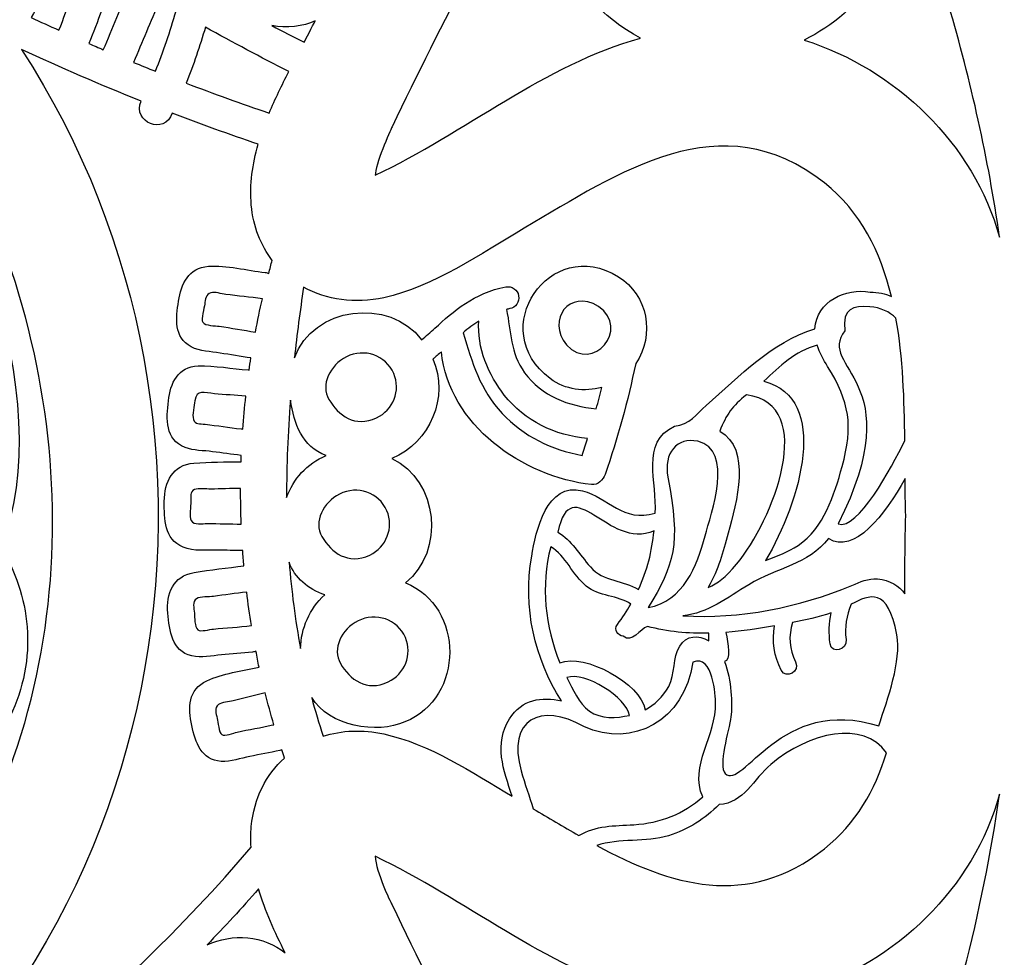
# Model space of a CAD drawing. Header units: millimetres. Extents: x -482 to 545, y -423 to 387.
# Tile 132 of 256: x 58 to 93, y 175 to 209. Entities that reach past the tile are written whole.
import ezdxf

# ---------------------------------------------------------------- set-up
doc = ezdxf.new("R2010")
doc.units = ezdxf.units.MM
doc.header["$MEASUREMENT"] = 0
doc.layers.add('Layer 1', color=7, linetype='Continuous')

msp = doc.modelspace()

# ---------------------------------------------------------------- linework, layer by layer
at = {"layer": 'Layer 1'}
for points, knots in [([(146.4829, 191.2513), (146.6272, 191.3448), (146.6318, 191.572), (146.4829, 191.6595), (146.4829, 191.6595), (139.2171, 195.7058), (127.7222, 197.2951), (119.3554, 199.2876), (119.3554, 199.2876), (118.073, 199.5793), (116.7618, 199.9536), (115.6569, 200.6676), (115.6569, 200.6676), (117.4969, 200.8144), (119.0319, 202.4414), (119.4923, 204.2349), (119.4923, 204.2349), (119.8754, 205.7265), (119.367, 207.2173), (118.1637, 208.2954), (118.1637, 208.2954), (118.1443, 208.4196), (118.121, 208.5512), (118.0917, 208.6976), (118.0917, 208.6976), (116.8517, 216.7755), (113.9984, 224.8957), (109.6106, 232.8325), (109.6106, 232.8325), (106.6638, 238.1637), (103.1272, 243.2296), (99.0548, 247.966), (99.0548, 247.966), (99.077, 248.0012), (99.0978, 248.0369), (99.12, 248.0722), (99.12, 248.0722), (103.6271, 255.3969), (110.6315, 264.6488), (112.908, 272.6477), (112.908, 272.6477), (112.9436, 272.816), (112.7867, 272.98), (112.6191, 272.9363), (112.6191, 272.9363), (104.6206, 270.6598), (95.3682, 263.6554), (88.0435, 259.1483), (88.0435, 259.1483), (87.9768, 259.1063), (87.907, 259.0668), (87.8396, 259.0252), (87.8396, 259.0252), (75.9602, 268.963), (62.3751, 275.3726), (48.8178, 277.3767), (48.8178, 277.3767), (47.7411, 279.1212), (45.9635, 279.9283), (44.1865, 279.4722), (44.1865, 279.4722), (42.3927, 279.0118), (40.7657, 277.4765), (40.6193, 275.6364), (40.6193, 275.6364), (39.9049, 276.7413), (39.5309, 278.0526), (39.2392, 279.3353), (39.2392, 279.3353), (37.2467, 287.7018), (35.6571, 299.1967), (31.6111, 306.4625), (31.6111, 306.4625), (31.5172, 306.6072), (31.29, 306.6117), (31.2026, 306.4625), (31.2026, 306.4625), (27.1565, 299.1967), (25.5669, 287.7018), (23.5744, 279.3353), (23.5744, 279.3353), (23.283, 278.0526), (22.9088, 276.7413), (22.1947, 275.6364), (22.1947, 275.6364), (22.048, 277.4765), (20.421, 279.0118), (18.6271, 279.4722), (18.6271, 279.4722), (16.847, 279.929), (15.0658, 279.1177), (13.9898, 277.3668), (13.9898, 277.3668), (0.4361, 275.3472), (-13.1423, 268.9252), (-25.0129, 258.979), (-25.0129, 258.979), (-25.0786, 259.0192), (-25.1449, 259.0587), (-25.2098, 259.0996), (-25.2098, 259.0996), (-32.5345, 263.6067), (-41.7865, 270.6111), (-49.7853, 272.8876), (-49.7853, 272.8876), (-49.9536, 272.9236), (-50.1177, 272.7666), (-50.0743, 272.599), (-50.0743, 272.599), (-47.7974, 264.6001), (-40.7934, 255.3482), (-36.2859, 248.0231), (-36.2859, 248.0231), (-36.2634, 247.9871), (-36.2419, 247.949), (-36.2193, 247.9123), (-36.2193, 247.9123), (-40.272, 243.1918), (-43.7924, 238.1432), (-46.7282, 232.8325), (-46.7282, 232.8325), (-50.7022, 225.6443), (-53.4172, 218.3058), (-54.8156, 210.9843), (-54.8156, 210.9843), (-54.9422, 210.3207), (-55.1035, 209.1689), (-55.2439, 208.2619), (-55.2439, 208.2619), (-56.4754, 207.1817), (-56.9968, 205.6736), (-56.6098, 204.1661), (-56.6098, 204.1661), (-56.1495, 202.3726), (-54.6142, 200.7456), (-52.7744, 200.5989), (-52.7744, 200.5989), (-53.879, 199.8848), (-55.1906, 199.5105), (-56.473, 199.2188), (-56.473, 199.2188), (-64.8397, 197.2263), (-76.3346, 195.637), (-83.6001, 191.591), (-83.6001, 191.591), (-83.7447, 191.4972), (-83.7493, 191.27), (-83.6001, 191.1825), (-83.6001, 191.1825), (-76.3346, 187.1365), (-64.8397, 185.5469), (-56.473, 183.5544), (-56.473, 183.5544), (-55.1906, 183.2626), (-53.879, 182.8887), (-52.7744, 182.1743), (-52.7744, 182.1743), (-54.6142, 182.0276), (-56.1495, 180.4006), (-56.6098, 178.607), (-56.6098, 178.607), (-56.9862, 177.1416), (-56.5005, 175.6769), (-55.3416, 174.6037), (-55.3416, 174.6037), (-55.3247, 174.3035), (-55.2823, 173.9084), (-55.2093, 173.3979), (-55.2093, 173.3979), (-53.9689, 165.32), (-51.1157, 157.1998), (-46.7282, 149.263), (-46.7282, 149.263), (-43.846, 144.0493), (-40.3997, 139.0892), (-36.4405, 134.4428), (-36.4405, 134.4428), (-40.9521, 127.171), (-47.7823, 118.0753), (-50.0256, 110.1943), (-50.0256, 110.1943), (-50.0612, 110.026), (-49.9042, 109.8623), (-49.7367, 109.9057), (-49.7367, 109.9057), (-41.8496, 112.1504), (-32.7451, 118.9904), (-25.4701, 123.5021), (-25.4701, 123.5021), (-13.2827, 113.1586), (0.742, 106.5437), (14.7074, 104.6228), (14.7074, 104.6228), (15.7791, 103.4749), (17.2371, 102.9955), (18.6959, 103.3698), (18.6959, 103.3698), (20.4898, 103.8305), (22.1168, 105.3658), (22.2635, 107.2052), (22.2635, 107.2052), (22.9775, 106.101), (23.3346, 104.7893), (23.6263, 103.5066), (23.6263, 103.5066), (25.6184, 95.1402), (27.2253, 83.6453), (31.2717, 76.3794), (31.2717, 76.3794), (31.3652, 76.2348), (31.5924, 76.2302), (31.6799, 76.3794), (31.6799, 76.3794), (35.7262, 83.6453), (37.3151, 95.1402), (39.3076, 103.5066), (39.3076, 103.5066), (39.5994, 104.7893), (39.974, 106.101), (40.6877, 107.2052), (40.6877, 107.2052), (40.8344, 105.3658), (42.4615, 103.8305), (44.2553, 103.3698), (44.2553, 103.3698), (45.7187, 102.9944), (47.1809, 103.4777), (48.2534, 104.6327), (48.2534, 104.6327), (62.2138, 106.5709), (76.229, 113.1982), (88.4062, 123.548), (88.4062, 123.548), (95.6801, 119.0363), (104.7825, 112.1987), (112.6678, 109.954), (112.6678, 109.954), (112.8364, 109.9184), (113.0001, 110.0754), (112.9567, 110.2429), (112.9567, 110.2429), (110.713, 118.1254), (103.8801, 127.2242), (99.3684, 134.4971), (99.3684, 134.4971), (103.3086, 139.1277), (106.7393, 144.069), (109.6106, 149.263), (109.6106, 149.263), (113.9984, 157.1998), (116.8517, 165.32), (118.0917, 173.3979), (118.0917, 173.3979), (118.1753, 173.9158), (118.2318, 174.3497), (118.2646, 174.711), (118.2646, 174.711), (119.3942, 175.7806), (119.8644, 177.2277), (119.4923, 178.6758), (119.4923, 178.6758), (119.0319, 180.4694), (117.4969, 182.0964), (115.6569, 182.2431), (115.6569, 182.2431), (116.7618, 182.9571), (118.073, 183.3314), (119.3554, 183.6235), (119.3554, 183.6235), (127.7222, 185.6157), (139.2171, 187.2053), (146.4829, 191.2513)], [0, 0, 0, 0, 0.0144928, 0.0144928, 0.0144928, 0.0144928, 0.0289855, 0.0289855, 0.0289855, 0.0289855, 0.0434783, 0.0434783, 0.0434783, 0.0434783, 0.057971, 0.057971, 0.057971, 0.057971, 0.0724638, 0.0724638, 0.0724638, 0.0724638, 0.0869565, 0.0869565, 0.0869565, 0.0869565, 0.1014493, 0.1014493, 0.1014493, 0.1014493, 0.115942, 0.115942, 0.115942, 0.115942, 0.1304348, 0.1304348, 0.1304348, 0.1304348, 0.1449275, 0.1449275, 0.1449275, 0.1449275, 0.1594203, 0.1594203, 0.1594203, 0.1594203, 0.173913, 0.173913, 0.173913, 0.173913, 0.1884058, 0.1884058, 0.1884058, 0.1884058, 0.2028986, 0.2028986, 0.2028986, 0.2028986, 0.2173913, 0.2173913, 0.2173913, 0.2173913, 0.2318841, 0.2318841, 0.2318841, 0.2318841, 0.2463768, 0.2463768, 0.2463768, 0.2463768, 0.2608696, 0.2608696, 0.2608696, 0.2608696, 0.2753623, 0.2753623, 0.2753623, 0.2753623, 0.2898551, 0.2898551, 0.2898551, 0.2898551, 0.3043478, 0.3043478, 0.3043478, 0.3043478, 0.3188406, 0.3188406, 0.3188406, 0.3188406, 0.3333333, 0.3333333, 0.3333333, 0.3333333, 0.3478261, 0.3478261, 0.3478261, 0.3478261, 0.3623188, 0.3623188, 0.3623188, 0.3623188, 0.3768116, 0.3768116, 0.3768116, 0.3768116, 0.3913043, 0.3913043, 0.3913043, 0.3913043, 0.4057971, 0.4057971, 0.4057971, 0.4057971, 0.4202899, 0.4202899, 0.4202899, 0.4202899, 0.4347826, 0.4347826, 0.4347826, 0.4347826, 0.4492754, 0.4492754, 0.4492754, 0.4492754, 0.4637681, 0.4637681, 0.4637681, 0.4637681, 0.4782609, 0.4782609, 0.4782609, 0.4782609, 0.4927536, 0.4927536, 0.4927536, 0.4927536, 0.5072464, 0.5072464, 0.5072464, 0.5072464, 0.5217391, 0.5217391, 0.5217391, 0.5217391, 0.5362319, 0.5362319, 0.5362319, 0.5362319, 0.5507246, 0.5507246, 0.5507246, 0.5507246, 0.5652174, 0.5652174, 0.5652174, 0.5652174, 0.5797101, 0.5797101, 0.5797101, 0.5797101, 0.5942029, 0.5942029, 0.5942029, 0.5942029, 0.6086957, 0.6086957, 0.6086957, 0.6086957, 0.6231884, 0.6231884, 0.6231884, 0.6231884, 0.6376812, 0.6376812, 0.6376812, 0.6376812, 0.6521739, 0.6521739, 0.6521739, 0.6521739, 0.6666667, 0.6666667, 0.6666667, 0.6666667, 0.6811594, 0.6811594, 0.6811594, 0.6811594, 0.6956522, 0.6956522, 0.6956522, 0.6956522, 0.7101449, 0.7101449, 0.7101449, 0.7101449, 0.7246377, 0.7246377, 0.7246377, 0.7246377, 0.7391304, 0.7391304, 0.7391304, 0.7391304, 0.7536232, 0.7536232, 0.7536232, 0.7536232, 0.7681159, 0.7681159, 0.7681159, 0.7681159, 0.7826087, 0.7826087, 0.7826087, 0.7826087, 0.7971014, 0.7971014, 0.7971014, 0.7971014, 0.8115942, 0.8115942, 0.8115942, 0.8115942, 0.826087, 0.826087, 0.826087, 0.826087, 0.8405797, 0.8405797, 0.8405797, 0.8405797, 0.8550725, 0.8550725, 0.8550725, 0.8550725, 0.8695652, 0.8695652, 0.8695652, 0.8695652, 0.884058, 0.884058, 0.884058, 0.884058, 0.8985507, 0.8985507, 0.8985507, 0.8985507, 0.9130435, 0.9130435, 0.9130435, 0.9130435, 0.9275362, 0.9275362, 0.9275362, 0.9275362, 0.942029, 0.942029, 0.942029, 0.942029, 0.9565217, 0.9565217, 0.9565217, 0.9565217, 0.9710145, 0.9710145, 0.9710145, 0.9710145, 1, 1, 1, 1]), ([(71.1666, 205.0558), (72.9757, 208.8239), (74.9399, 212.5129), (76.888, 216.2096), (76.888, 216.2096), (75.8046, 213.1253), (77.3604, 209.6822), (80.1212, 208.2499), (80.1212, 208.2499), (76.6731, 207.29), (73.785, 204.8442), (70.5644, 203.3078), (70.5644, 203.3078), (70.5556, 203.6744), (71.0918, 204.9003), (71.1666, 205.0558)], [0, 0, 0, 0, 0.2, 0.2, 0.2, 0.2, 0.4, 0.4, 0.4, 0.4, 0.6, 0.6, 0.6, 0.6, 1, 1, 1, 1]), ([(86.0179, 208.179), (88.0725, 209.1978), (89.6317, 211.2919), (89.7982, 213.6481), (89.7982, 213.6481), (90.3218, 212.2659), (90.7962, 210.8647), (91.2146, 209.4465), (91.2146, 209.4465), (92.0253, 206.6959), (92.6494, 203.9001), (93.0533, 201.0755), (93.0533, 201.0755), (92.1206, 204.4487), (89.3178, 207.1291), (86.0179, 208.179)], [0, 0, 0, 0, 0.2, 0.2, 0.2, 0.2, 0.4, 0.4, 0.4, 0.4, 0.6, 0.6, 0.6, 0.6, 1, 1, 1, 1]), ([(59.4601, 211.4023), (59.6862, 211.2788), (59.9109, 211.1547), (60.1363, 211.0305), (60.1363, 211.0305), (59.7391, 210.2396), (59.5056, 209.3544), (59.1683, 208.5318), (59.1683, 208.5318), (58.8339, 208.6828), (58.4991, 208.8327), (58.1668, 208.9876), (58.1668, 208.9876), (58.6275, 209.7771), (59.0589, 210.5821), (59.4601, 211.4023)], [0, 0, 0, 0, 0.2, 0.2, 0.2, 0.2, 0.4, 0.4, 0.4, 0.4, 0.6, 0.6, 0.6, 0.6, 1, 1, 1, 1]), ([(61.7454, 210.1387), (61.3989, 209.3795), (61.0966, 208.5981), (60.7653, 207.8315), (60.7653, 207.8315), (60.5918, 207.9052), (60.4186, 207.9804), (60.2453, 208.0552), (60.2453, 208.0552), (60.577, 208.8461), (60.8465, 209.6667), (61.1562, 210.4671), (61.1562, 210.4671), (61.3527, 210.3581), (61.5492, 210.248), (61.7454, 210.1387)], [0, 0, 0, 0, 0.2, 0.2, 0.2, 0.2, 0.4, 0.4, 0.4, 0.4, 0.6, 0.6, 0.6, 0.6, 1, 1, 1, 1]), ([(63.3854, 209.2253), (63.1706, 208.4901), (62.9402, 207.7613), (62.6446, 207.0543), (62.6446, 207.0543), (62.3814, 207.1591), (62.1193, 207.2678), (61.8572, 207.3754), (61.8572, 207.3754), (62.1637, 208.1046), (62.4707, 208.8337), (62.7772, 209.5633), (62.7772, 209.5633), (62.9797, 209.4504), (63.1826, 209.3379), (63.3854, 209.2253)], [0, 0, 0, 0, 0.2, 0.2, 0.2, 0.2, 0.4, 0.4, 0.4, 0.4, 0.6, 0.6, 0.6, 0.6, 1, 1, 1, 1]), ([(66.7421, 205.5487), (65.7374, 205.8916), (64.738, 206.2479), (63.7477, 206.6268), (63.7477, 206.6268), (64.0183, 207.285), (64.2409, 207.9589), (64.4452, 208.6397), (64.4452, 208.6397), (65.4389, 208.0936), (66.438, 207.5563), (67.448, 207.0406), (67.448, 207.0406), (67.1975, 206.5544), (66.9538, 206.0563), (66.7421, 205.5487)], [0, 0, 0, 0, 0.2, 0.2, 0.2, 0.2, 0.4, 0.4, 0.4, 0.4, 0.6, 0.6, 0.6, 0.6, 1, 1, 1, 1]), ([(68.403, 208.8747), (68.307, 208.6891), (68.0371, 208.1709), (67.9987, 208.0968), (67.9987, 208.0968), (67.612, 208.2943), (67.2268, 208.4951), (66.8423, 208.6972), (66.8423, 208.6972), (67.3415, 208.5967), (67.9803, 208.6619), (68.403, 208.8747)], [0, 0, 0, 0, 0.25, 0.25, 0.25, 0.25, 0.5, 0.5, 0.5, 0.5, 1, 1, 1, 1]), ([(58.0207, 187.048), (57.9325, 188.0876), (57.5981, 189.0676), (57.0763, 189.9203), (57.0763, 189.9203), (59.2255, 195.1809), (55.7323, 204.1958), (52.0958, 208.2386), (52.0958, 208.2386), (52.5534, 208.2633), (52.6148, 208.2675), (53.0691, 208.3074), (53.0691, 208.3074), (58.6113, 200.9111), (60.6253, 190.7408), (57.3885, 181.9295), (57.3885, 181.9295), (56.9673, 180.7826), (56.4794, 179.6573), (55.9309, 178.5622), (55.9309, 178.5622), (55.7358, 179.4668), (55.541, 180.372), (55.346, 181.2765), (55.346, 181.2765), (57.0943, 182.6153), (58.2098, 184.8198), (58.0207, 187.048)], [0, 0, 0, 0, 0.125, 0.125, 0.125, 0.125, 0.25, 0.25, 0.25, 0.25, 0.375, 0.375, 0.375, 0.375, 0.5, 0.5, 0.5, 0.5, 0.625, 0.625, 0.625, 0.625, 0.75, 0.75, 0.75, 0.75, 1, 1, 1, 1]), ([(57.814, 207.8417), (59.2367, 207.182), (60.6764, 206.5604), (62.1327, 205.9791), (62.1327, 205.9791), (61.794, 205.2199), (62.9882, 204.7331), (63.2447, 205.5455), (63.2447, 205.5455), (64.2698, 205.1522), (65.3042, 204.7821), (66.3445, 204.4261), (66.3445, 204.4261), (66.1399, 203.7125), (66.033, 202.9826), (66.0983, 202.24), (66.0983, 202.24), (66.1674, 201.4572), (66.4384, 200.7848), (66.8497, 200.2461), (66.8497, 200.2461), (66.8052, 200.0898), (66.7675, 199.9317), (66.7255, 199.7751), (66.7255, 199.7751), (66.6857, 199.7903), (66.6433, 199.8026), (66.596, 199.8083), (66.596, 199.8083), (65.9431, 199.8838), (65.2057, 200.0789), (64.5503, 200.0337), (64.5503, 200.0337), (63.8447, 199.985), (63.5682, 199.3913), (63.4775, 198.7768), (63.4775, 198.7768), (63.3861, 198.1594), (63.2912, 197.4838), (63.9354, 197.13), (63.9354, 197.13), (64.2413, 196.9617), (64.6378, 196.9642), (64.9754, 196.9088), (64.9754, 196.9088), (65.3444, 196.8481), (65.7116, 196.7807), (66.0817, 196.7303), (66.0817, 196.7303), (66.0591, 196.5857), (66.0394, 196.4403), (66.0189, 196.295), (66.0189, 196.295), (66.0111, 196.296), (66.0048, 196.2985), (65.9967, 196.2988), (65.9967, 196.2988), (65.4026, 196.3468), (64.7792, 196.4594), (64.1841, 196.4456), (64.1841, 196.4456), (63.4535, 196.4283), (63.1776, 195.8131), (63.1095, 195.1862), (63.1095, 195.1862), (63.039, 194.5417), (62.985, 193.7906), (63.7135, 193.5073), (63.7135, 193.5073), (64.0158, 193.3898), (64.381, 193.3994), (64.7013, 193.357), (64.7013, 193.357), (65.0449, 193.3119), (65.3874, 193.2604), (65.7321, 193.2251), (65.7321, 193.2251), (65.7342, 193.2247), (65.7356, 193.2251), (65.7377, 193.2251), (65.7377, 193.2251), (65.7346, 193.1482), (65.7324, 193.0709), (65.73, 192.994), (65.73, 192.994), (65.1652, 192.9841), (64.5947, 192.9901), (64.0328, 192.9471), (64.0328, 192.9471), (63.2584, 192.8882), (62.9663, 192.2624), (62.9635, 191.5663), (62.9635, 191.5663), (62.9607, 190.9267), (62.9476, 190.2067), (63.6391, 189.9182), (63.6391, 189.9182), (64.0218, 189.7587), (64.4787, 189.8197), (64.8847, 189.8134), (64.8847, 189.8134), (65.1849, 189.8091), (65.4869, 189.7957), (65.7875, 189.7968), (65.7875, 189.7968), (65.8009, 189.6134), (65.815, 189.4303), (65.8309, 189.2468), (65.8309, 189.2468), (65.2329, 189.171), (64.6286, 189.1117), (64.0359, 189.0069), (64.0359, 189.0069), (63.2761, 188.8729), (63.0256, 188.2477), (63.0926, 187.5471), (63.0926, 187.5471), (63.1533, 186.9125), (63.2171, 186.1872), (63.9534, 186.0006), (63.9534, 186.0006), (64.2921, 185.9148), (64.6787, 186.014), (65.0205, 186.0432), (65.0205, 186.0432), (65.3934, 186.075), (65.7674, 186.0997), (66.1396, 186.1417), (66.1396, 186.1417), (66.1854, 186.147), (66.227, 186.159), (66.2662, 186.1734), (66.2662, 186.1734), (66.3029, 185.9829), (66.3371, 185.7914), (66.3777, 185.6019), (66.3777, 185.6019), (65.7642, 185.458), (65.0629, 185.3719), (64.4974, 185.1116), (64.4974, 185.1116), (63.819, 184.8001), (63.8116, 184.1291), (63.9513, 183.4937), (63.9513, 183.4937), (64.0846, 182.8905), (64.2882, 182.2502), (65.0149, 182.2061), (65.0149, 182.2061), (65.356, 182.1853), (65.7152, 182.3168), (66.0471, 182.3832), (66.0471, 182.3832), (66.4055, 182.4548), (66.7654, 182.5197), (67.122, 182.6008), (67.122, 182.6008), (67.1488, 182.6072), (67.1718, 182.6164), (67.1954, 182.6255), (67.1954, 182.6255), (67.2282, 182.526), (67.2579, 182.4248), (67.2924, 182.326), (67.2924, 182.326), (66.6359, 181.7323), (66.1893, 180.8909), (66.0983, 179.8559), (66.0983, 179.8559), (66.0764, 179.6079), (66.0757, 179.3616), (66.0891, 179.1168), (66.0891, 179.1168), (61.1506, 173.3034), (55.1219, 168.6111), (48.3899, 165.1172), (48.3899, 165.1172), (63.5671, 174.4217), (66.7019, 194.2005), (57.814, 207.8417)], [0, 0, 0, 0, 0.0217391, 0.0217391, 0.0217391, 0.0217391, 0.0434783, 0.0434783, 0.0434783, 0.0434783, 0.0652174, 0.0652174, 0.0652174, 0.0652174, 0.0869565, 0.0869565, 0.0869565, 0.0869565, 0.1086957, 0.1086957, 0.1086957, 0.1086957, 0.1304348, 0.1304348, 0.1304348, 0.1304348, 0.1521739, 0.1521739, 0.1521739, 0.1521739, 0.173913, 0.173913, 0.173913, 0.173913, 0.1956522, 0.1956522, 0.1956522, 0.1956522, 0.2173913, 0.2173913, 0.2173913, 0.2173913, 0.2391304, 0.2391304, 0.2391304, 0.2391304, 0.2608696, 0.2608696, 0.2608696, 0.2608696, 0.2826087, 0.2826087, 0.2826087, 0.2826087, 0.3043478, 0.3043478, 0.3043478, 0.3043478, 0.326087, 0.326087, 0.326087, 0.326087, 0.3478261, 0.3478261, 0.3478261, 0.3478261, 0.3695652, 0.3695652, 0.3695652, 0.3695652, 0.3913043, 0.3913043, 0.3913043, 0.3913043, 0.4130435, 0.4130435, 0.4130435, 0.4130435, 0.4347826, 0.4347826, 0.4347826, 0.4347826, 0.4565217, 0.4565217, 0.4565217, 0.4565217, 0.4782609, 0.4782609, 0.4782609, 0.4782609, 0.5, 0.5, 0.5, 0.5, 0.5217391, 0.5217391, 0.5217391, 0.5217391, 0.5434783, 0.5434783, 0.5434783, 0.5434783, 0.5652174, 0.5652174, 0.5652174, 0.5652174, 0.5869565, 0.5869565, 0.5869565, 0.5869565, 0.6086957, 0.6086957, 0.6086957, 0.6086957, 0.6304348, 0.6304348, 0.6304348, 0.6304348, 0.6521739, 0.6521739, 0.6521739, 0.6521739, 0.673913, 0.673913, 0.673913, 0.673913, 0.6956522, 0.6956522, 0.6956522, 0.6956522, 0.7173913, 0.7173913, 0.7173913, 0.7173913, 0.7391304, 0.7391304, 0.7391304, 0.7391304, 0.7608696, 0.7608696, 0.7608696, 0.7608696, 0.7826087, 0.7826087, 0.7826087, 0.7826087, 0.8043478, 0.8043478, 0.8043478, 0.8043478, 0.826087, 0.826087, 0.826087, 0.826087, 0.8478261, 0.8478261, 0.8478261, 0.8478261, 0.8695652, 0.8695652, 0.8695652, 0.8695652, 0.8913043, 0.8913043, 0.8913043, 0.8913043, 0.9130435, 0.9130435, 0.9130435, 0.9130435, 0.9347826, 0.9347826, 0.9347826, 0.9347826, 0.9565217, 0.9565217, 0.9565217, 0.9565217, 1, 1, 1, 1]), ([(88.3907, 199.1031), (87.5112, 199.2657), (86.4698, 198.7743), (86.4024, 197.7862), (86.4024, 197.7862), (84.7944, 197.276), (83.7396, 196.1062), (82.4827, 195.0221), (82.4827, 195.0221), (82.1271, 194.7152), (81.8971, 194.3169), (81.3457, 194.2806), (81.3457, 194.2806), (80.1025, 193.6996), (80.7371, 192.2228), (80.6433, 191.1455), (80.6433, 191.1455), (79.4936, 190.7913), (78.9598, 191.7106), (78.0264, 191.9509), (78.0264, 191.9509), (76.7426, 192.274), (76.3412, 190.5066), (76.198, 189.5904), (76.198, 189.5904), (75.8759, 187.756), (76.2914, 185.9226), (77.2704, 184.3859), (77.2704, 184.3859), (76.5599, 184.5408), (75.8469, 184.4589), (75.394, 183.7354), (75.394, 183.7354), (74.8369, 182.8453), (75.1763, 181.8882), (75.498, 180.9505), (75.498, 180.9505), (74.0591, 181.8201), (72.4948, 182.8358), (70.8728, 183.1935), (70.8728, 183.1935), (70.1087, 183.3618), (69.3586, 183.324), (68.6848, 183.1145), (68.6848, 183.1145), (68.5335, 183.578), (68.3952, 184.0412), (68.2724, 184.5058), (68.2724, 184.5058), (68.888, 183.474), (70.6301, 183.1787), (71.6323, 183.6281), (71.6323, 183.6281), (73.7765, 184.4998), (73.7814, 187.7761), (71.6545, 188.6347), (71.6545, 188.6347), (73.0808, 189.7746), (72.8399, 192.3079), (71.1631, 193.1157), (71.1631, 193.1157), (72.5633, 193.6982), (73.2159, 195.3171), (72.643, 196.6989), (72.643, 196.6989), (72.7453, 196.779), (72.8466, 196.8636), (72.9475, 196.9518), (72.9475, 196.9518), (73.2043, 194.3258), (75.8833, 192.443), (78.3573, 192.1713), (78.3573, 192.1713), (78.5824, 192.1466), (78.7743, 192.3488), (78.8406, 192.5393), (78.8406, 192.5393), (79.2975, 193.8484), (79.6643, 195.1763), (79.9445, 196.5341), (79.9445, 196.5341), (80.6557, 197.554), (80.3787, 199.0064), (79.3271, 199.6552), (79.3271, 199.6552), (76.8467, 201.1887), (74.5152, 197.7449), (76.8661, 195.9863), (76.8661, 195.9863), (77.4133, 195.5774), (78.1097, 195.5012), (78.7245, 195.6713), (78.7245, 195.6713), (78.661, 195.4123), (78.594, 195.1541), (78.5238, 194.8973), (78.5238, 194.8973), (77.5255, 195.0027), (76.5578, 195.352), (75.9447, 196.1994), (75.9447, 196.1994), (75.4148, 196.9328), (75.4642, 197.6715), (75.2881, 198.4783), (75.2881, 198.4783), (75.3284, 198.4875), (75.3668, 198.4998), (75.4081, 198.5076), (75.4081, 198.5076), (75.624, 198.5467), (75.7672, 198.7538), (75.7281, 198.9701), (75.7281, 198.9701), (75.6889, 199.186), (75.4822, 199.3296), (75.2659, 199.29), (75.2659, 199.29), (74.1257, 199.0826), (73.3733, 198.4039), (72.71, 197.8052), (72.71, 197.8052), (72.5467, 197.6581), (72.3876, 197.5152), (72.2317, 197.3882), (72.2317, 197.3882), (71.0717, 198.9263), (68.3056, 198.588), (67.6491, 196.7331), (67.6491, 196.7331), (67.7405, 197.5791), (67.8558, 198.4282), (67.9796, 199.2788), (67.9796, 199.2788), (68.8094, 198.823), (69.8289, 198.6716), (70.8728, 198.902), (70.8728, 198.902), (72.6592, 199.296), (74.3762, 200.4888), (75.9323, 201.4046), (75.9323, 201.4046), (79.3246, 203.401), (83.0376, 205.9688), (86.7457, 203.0348), (86.7457, 203.0348), (88.0541, 201.9966), (88.766, 200.5523), (89.1569, 198.95), (89.1569, 198.95), (88.9322, 199.0452), (88.6782, 199.1006), (88.3907, 199.1031)], [0, 0, 0, 0, 0.025641, 0.025641, 0.025641, 0.025641, 0.0512821, 0.0512821, 0.0512821, 0.0512821, 0.0769231, 0.0769231, 0.0769231, 0.0769231, 0.1025641, 0.1025641, 0.1025641, 0.1025641, 0.1282051, 0.1282051, 0.1282051, 0.1282051, 0.1538462, 0.1538462, 0.1538462, 0.1538462, 0.1794872, 0.1794872, 0.1794872, 0.1794872, 0.2051282, 0.2051282, 0.2051282, 0.2051282, 0.2307692, 0.2307692, 0.2307692, 0.2307692, 0.2564103, 0.2564103, 0.2564103, 0.2564103, 0.2820513, 0.2820513, 0.2820513, 0.2820513, 0.3076923, 0.3076923, 0.3076923, 0.3076923, 0.3333333, 0.3333333, 0.3333333, 0.3333333, 0.3589744, 0.3589744, 0.3589744, 0.3589744, 0.3846154, 0.3846154, 0.3846154, 0.3846154, 0.4102564, 0.4102564, 0.4102564, 0.4102564, 0.4358974, 0.4358974, 0.4358974, 0.4358974, 0.4615385, 0.4615385, 0.4615385, 0.4615385, 0.4871795, 0.4871795, 0.4871795, 0.4871795, 0.5128205, 0.5128205, 0.5128205, 0.5128205, 0.5384615, 0.5384615, 0.5384615, 0.5384615, 0.5641026, 0.5641026, 0.5641026, 0.5641026, 0.5897436, 0.5897436, 0.5897436, 0.5897436, 0.6153846, 0.6153846, 0.6153846, 0.6153846, 0.6410256, 0.6410256, 0.6410256, 0.6410256, 0.6666667, 0.6666667, 0.6666667, 0.6666667, 0.6923077, 0.6923077, 0.6923077, 0.6923077, 0.7179487, 0.7179487, 0.7179487, 0.7179487, 0.7435897, 0.7435897, 0.7435897, 0.7435897, 0.7692308, 0.7692308, 0.7692308, 0.7692308, 0.7948718, 0.7948718, 0.7948718, 0.7948718, 0.8205128, 0.8205128, 0.8205128, 0.8205128, 0.8461538, 0.8461538, 0.8461538, 0.8461538, 0.8717949, 0.8717949, 0.8717949, 0.8717949, 0.8974359, 0.8974359, 0.8974359, 0.8974359, 0.9230769, 0.9230769, 0.9230769, 0.9230769, 0.9487179, 0.9487179, 0.9487179, 0.9487179, 1, 1, 1, 1]), ([(66.4976, 198.8657), (66.4052, 198.4677), (66.3216, 198.067), (66.245, 197.6644), (66.245, 197.6644), (65.8104, 197.7272), (65.3783, 197.8091), (64.944, 197.8747), (64.944, 197.8747), (64.8004, 197.8966), (64.4388, 197.8807), (64.3485, 198.0193), (64.3485, 198.0193), (64.2825, 198.1209), (64.4004, 198.5485), (64.4191, 198.6635), (64.4191, 198.6635), (64.4501, 198.8582), (64.443, 199.0124), (64.6413, 199.0819), (64.6413, 199.0819), (64.7715, 199.1271), (65.0389, 199.0353), (65.1765, 199.0195), (65.1765, 199.0195), (65.6167, 198.9683), (66.0574, 198.9165), (66.4976, 198.8657)], [0, 0, 0, 0, 0.125, 0.125, 0.125, 0.125, 0.25, 0.25, 0.25, 0.25, 0.375, 0.375, 0.375, 0.375, 0.5, 0.5, 0.5, 0.5, 0.625, 0.625, 0.625, 0.625, 0.75, 0.75, 0.75, 0.75, 1, 1, 1, 1]), ([(77.4482, 197.2012), (76.7324, 198.1029), (77.5487, 199.235), (78.6064, 198.5852), (78.6064, 198.5852), (79.761, 197.7742), (78.4155, 196.1775), (77.4482, 197.2012)], [0, 0, 0, 0, 0.3333333, 0.3333333, 0.3333333, 0.3333333, 1, 1, 1, 1]), ([(87.2374, 190.7556), (89.8981, 196.0191), (86.4282, 196.3408), (87.4826, 197.7131), (87.4826, 197.7131), (87.3859, 198.5355), (87.7698, 198.6134), (88.379, 198.5732), (88.379, 198.5732), (88.7741, 198.5467), (89.0828, 198.3968), (89.3216, 198.1657), (89.3216, 198.1657), (89.577, 196.7349), (89.6236, 195.2144), (89.6381, 193.7652), (89.6381, 193.7652), (89.1583, 192.745), (87.9363, 190.5242), (87.2374, 190.7556)], [0, 0, 0, 0, 0.1666667, 0.1666667, 0.1666667, 0.1666667, 0.3333333, 0.3333333, 0.3333333, 0.3333333, 0.5, 0.5, 0.5, 0.5, 0.6666667, 0.6666667, 0.6666667, 0.6666667, 1, 1, 1, 1]), ([(75.2105, 195.3975), (75.9542, 194.4542), (77.0362, 193.9412), (78.2123, 193.8287), (78.2123, 193.8287), (78.1492, 193.6269), (78.0804, 193.4265), (78.0133, 193.2251), (78.0133, 193.2251), (76.9144, 193.4138), (75.9111, 193.9109), (75.1343, 194.7357), (75.1343, 194.7357), (74.3303, 195.5891), (74.0622, 196.5666), (73.725, 197.6383), (73.725, 197.6383), (73.907, 197.7904), (74.0975, 197.9326), (74.2997, 198.0599), (74.2997, 198.0599), (74.2044, 197.1296), (74.6672, 196.0875), (75.2105, 195.3975)], [0, 0, 0, 0, 0.1428571, 0.1428571, 0.1428571, 0.1428571, 0.2857143, 0.2857143, 0.2857143, 0.2857143, 0.4285714, 0.4285714, 0.4285714, 0.4285714, 0.5714286, 0.5714286, 0.5714286, 0.5714286, 0.7142857, 0.7142857, 0.7142857, 0.7142857, 1, 1, 1, 1]), ([(70.6114, 194.5755), (69.8324, 194.2086), (69.2316, 194.6588), (68.8898, 195.2416), (68.8898, 195.2416), (68.5839, 195.7644), (68.9321, 196.4763), (69.5255, 196.7733), (69.5255, 196.7733), (70.1658, 197.094), (70.943, 196.834), (71.2305, 196.1694), (71.2305, 196.1694), (71.4937, 195.5622), (71.2079, 194.8563), (70.6114, 194.5755)], [0, 0, 0, 0, 0.2, 0.2, 0.2, 0.2, 0.4, 0.4, 0.4, 0.4, 0.6, 0.6, 0.6, 0.6, 1, 1, 1, 1]), ([(84.5634, 195.8928), (85.1377, 196.4325), (85.6905, 196.9815), (86.4797, 197.1924), (86.4797, 197.1924), (86.5664, 196.9218), (86.7107, 196.6668), (86.8596, 196.4255), (86.8596, 196.4255), (87.6488, 195.1446), (87.7916, 194.2968), (87.3817, 192.8212), (87.3817, 192.8212), (87.0967, 191.7939), (86.7319, 190.6096), (85.7946, 189.9824), (85.7946, 189.9824), (85.4393, 189.7442), (85.0333, 189.5904), (84.6251, 189.4384), (84.6251, 189.4384), (85.887, 191.5547), (86.9623, 195.286), (84.5634, 195.8928)], [0, 0, 0, 0, 0.1428571, 0.1428571, 0.1428571, 0.1428571, 0.2857143, 0.2857143, 0.2857143, 0.2857143, 0.4285714, 0.4285714, 0.4285714, 0.4285714, 0.5714286, 0.5714286, 0.5714286, 0.5714286, 0.7142857, 0.7142857, 0.7142857, 0.7142857, 1, 1, 1, 1]), ([(65.8997, 195.3527), (65.8559, 194.9583), (65.8199, 194.5632), (65.7917, 194.1674), (65.7917, 194.1674), (65.772, 194.1716), (65.7533, 194.1772), (65.7321, 194.1794), (65.7321, 194.1794), (65.2989, 194.2235), (64.8688, 194.2947), (64.4363, 194.3452), (64.4363, 194.3452), (64.2328, 194.3691), (64.0765, 194.3265), (64.0119, 194.5198), (64.0119, 194.5198), (63.9594, 194.6778), (64.0441, 195.0186), (64.0638, 195.1862), (64.0638, 195.1862), (64.1139, 195.6137), (64.4141, 195.4726), (64.7672, 195.4441), (64.7672, 195.4441), (65.1444, 195.4134), (65.5222, 195.3834), (65.8997, 195.3527)], [0, 0, 0, 0, 0.125, 0.125, 0.125, 0.125, 0.25, 0.25, 0.25, 0.25, 0.375, 0.375, 0.375, 0.375, 0.5, 0.5, 0.5, 0.5, 0.625, 0.625, 0.625, 0.625, 0.75, 0.75, 0.75, 0.75, 1, 1, 1, 1]), ([(67.5062, 195.2091), (67.6456, 194.3684), (67.9112, 193.5468), (68.7981, 193.2152), (68.7981, 193.2152), (68.1031, 192.9369), (67.6025, 192.3594), (67.3697, 191.7103), (67.3697, 191.7103), (67.363, 192.8727), (67.4134, 194.0393), (67.5062, 195.2091)], [0, 0, 0, 0, 0.25, 0.25, 0.25, 0.25, 0.5, 0.5, 0.5, 0.5, 1, 1, 1, 1]), ([(82.972, 194.0933), (83.2069, 194.6944), (83.4324, 195.0049), (83.9368, 195.4003), (83.9368, 195.4003), (86.5396, 195.0705), (84.89, 190.8562), (83.5816, 189.3093), (83.5816, 189.3093), (83.1625, 188.8143), (82.9233, 188.622), (82.5536, 188.4718), (82.5536, 188.4718), (82.9438, 189.1505), (83.0715, 189.6931), (83.2768, 190.4262), (83.2768, 190.4262), (83.5841, 191.5226), (84.1203, 193.4583), (82.972, 194.0933)], [0, 0, 0, 0, 0.1666667, 0.1666667, 0.1666667, 0.1666667, 0.3333333, 0.3333333, 0.3333333, 0.3333333, 0.5, 0.5, 0.5, 0.5, 0.6666667, 0.6666667, 0.6666667, 0.6666667, 1, 1, 1, 1]), ([(81.1069, 192.4352), (80.9379, 193.315), (81.4409, 193.8968), (82.1804, 193.7303), (82.1804, 193.7303), (83.5064, 193.4322), (82.6531, 191.1074), (82.4453, 190.3323), (82.4453, 190.3323), (82.1483, 189.2246), (81.6784, 187.9899), (80.3928, 187.7422), (80.3928, 187.7422), (81.3351, 189.2959), (81.5739, 190.0063), (81.1069, 192.4352)], [0, 0, 0, 0, 0.2, 0.2, 0.2, 0.2, 0.4, 0.4, 0.4, 0.4, 0.6, 0.6, 0.6, 0.6, 1, 1, 1, 1]), ([(80.0464, 188.3977), (79.5052, 188.7367), (78.7842, 188.6707), (78.3114, 189.2108), (78.3114, 189.2108), (77.9089, 189.6709), (77.6398, 190.1573), (77.1409, 190.4621), (77.1409, 190.4621), (77.638, 192.7566), (78.9577, 189.7788), (80.6052, 190.5069), (80.6052, 190.5069), (80.5332, 189.7746), (80.3597, 189.0775), (80.0464, 188.3977)], [0, 0, 0, 0, 0.2, 0.2, 0.2, 0.2, 0.4, 0.4, 0.4, 0.4, 0.6, 0.6, 0.6, 0.6, 1, 1, 1, 1]), ([(88.6521, 188.7741), (88.3205, 188.8058), (88.0329, 188.6676), (87.7355, 188.5441), (87.7355, 188.5441), (85.8256, 187.7482), (83.6945, 187.3206), (81.6381, 187.4487), (81.6381, 187.4487), (82.5543, 187.5408), (83.251, 188.1066), (84.0183, 188.5663), (84.0183, 188.5663), (85.0537, 189.1868), (86.1473, 189.2881), (86.8921, 190.2304), (86.8921, 190.2304), (87.8065, 189.6236), (88.9279, 191.0996), (89.648, 192.3887), (89.648, 192.3887), (89.6525, 191.9262), (89.6592, 191.4767), (89.6762, 191.0477), (89.6762, 191.0477), (89.6423, 190.1753), (89.6473, 189.2207), (89.6367, 188.2354), (89.6367, 188.2354), (89.4285, 188.5321), (89.1135, 188.73), (88.6521, 188.7741)], [0, 0, 0, 0, 0.1111111, 0.1111111, 0.1111111, 0.1111111, 0.2222222, 0.2222222, 0.2222222, 0.2222222, 0.3333333, 0.3333333, 0.3333333, 0.3333333, 0.4444444, 0.4444444, 0.4444444, 0.4444444, 0.5555556, 0.5555556, 0.5555556, 0.5555556, 0.6666667, 0.6666667, 0.6666667, 0.6666667, 0.7777778, 0.7777778, 0.7777778, 0.7777778, 1, 1, 1, 1]), ([(64.0518, 191.9935), (64.1873, 192.0563), (64.4854, 192.0048), (64.6357, 192.0091), (64.6357, 192.0091), (64.9944, 192.0182), (65.3532, 192.0278), (65.7123, 192.0373), (65.7123, 192.0373), (65.7113, 191.6083), (65.7194, 191.1797), (65.7363, 190.7518), (65.7363, 190.7518), (65.3292, 190.7511), (64.9211, 190.7687), (64.5143, 190.7726), (64.5143, 190.7726), (64.3309, 190.774), (64.0363, 190.7013), (63.935, 190.8805), (63.935, 190.8805), (63.8564, 191.0206), (63.9171, 191.4072), (63.9178, 191.5663), (63.9178, 191.5663), (63.9185, 191.7346), (63.8797, 191.9145), (64.0518, 191.9935)], [0, 0, 0, 0, 0.125, 0.125, 0.125, 0.125, 0.25, 0.25, 0.25, 0.25, 0.375, 0.375, 0.375, 0.375, 0.5, 0.5, 0.5, 0.5, 0.625, 0.625, 0.625, 0.625, 0.75, 0.75, 0.75, 0.75, 1, 1, 1, 1]), ([(70.3634, 189.6349), (69.5844, 189.268), (68.9833, 189.7178), (68.6418, 190.3006), (68.6418, 190.3006), (68.3359, 190.8234), (68.6841, 191.5353), (69.2775, 191.8323), (69.2775, 191.8323), (69.9174, 192.153), (70.6946, 191.893), (70.9825, 191.2284), (70.9825, 191.2284), (71.2457, 190.6212), (70.9599, 189.9157), (70.3634, 189.6349)], [0, 0, 0, 0, 0.2, 0.2, 0.2, 0.2, 0.4, 0.4, 0.4, 0.4, 0.6, 0.6, 0.6, 0.6, 1, 1, 1, 1]), ([(78.1612, 188.5159), (78.6187, 188.1324), (79.3193, 188.1959), (79.7674, 187.8636), (79.7674, 187.8636), (79.6266, 187.6198), (79.4686, 187.3767), (79.2872, 187.1351), (79.2872, 187.1351), (79.1384, 186.9368), (79.3013, 186.7439), (79.4964, 186.7125), (79.4964, 186.7125), (79.804, 186.4433), (80.0947, 186.9777), (80.371, 187.0645), (80.371, 187.0645), (81.1005, 186.8687), (81.8413, 186.8038), (82.5853, 186.8201), (82.5853, 186.8201), (82.5741, 186.7287), (82.5712, 186.6373), (82.5808, 186.547), (82.5808, 186.547), (82.2118, 186.7622), (81.7641, 186.7633), (81.5344, 186.3502), (81.5344, 186.3502), (81.2596, 185.9575), (81.3855, 185.3511), (81.1361, 184.9069), (81.1361, 184.9069), (80.9192, 184.5207), (80.6239, 184.243), (80.2866, 184.0635), (80.2866, 184.0635), (80.1215, 185.005), (78.1104, 186.1194), (77.2178, 185.7533), (77.2178, 185.7533), (76.6738, 187.0568), (76.5264, 188.5296), (76.8827, 189.9365), (76.8827, 189.9365), (77.426, 189.6049), (77.6736, 188.9244), (78.1612, 188.5159)], [0, 0, 0, 0, 0.0769231, 0.0769231, 0.0769231, 0.0769231, 0.1538462, 0.1538462, 0.1538462, 0.1538462, 0.2307692, 0.2307692, 0.2307692, 0.2307692, 0.3076923, 0.3076923, 0.3076923, 0.3076923, 0.3846154, 0.3846154, 0.3846154, 0.3846154, 0.4615385, 0.4615385, 0.4615385, 0.4615385, 0.5384615, 0.5384615, 0.5384615, 0.5384615, 0.6153846, 0.6153846, 0.6153846, 0.6153846, 0.6923077, 0.6923077, 0.6923077, 0.6923077, 0.7692308, 0.7692308, 0.7692308, 0.7692308, 0.8461538, 0.8461538, 0.8461538, 0.8461538, 1, 1, 1, 1]), ([(68.7434, 188.1969), (68.1902, 187.7034), (67.8869, 186.9961), (67.8738, 186.2673), (67.8738, 186.2673), (67.677, 187.302), (67.5422, 188.3405), (67.4625, 189.3816), (67.4625, 189.3816), (67.6512, 188.8108), (68.1507, 188.4164), (68.7434, 188.1969)], [0, 0, 0, 0, 0.25, 0.25, 0.25, 0.25, 0.5, 0.5, 0.5, 0.5, 1, 1, 1, 1]), ([(88.6997, 183.4807), (85.1846, 184.6155), (83.789, 181.1308), (83.1688, 181.7707), (83.1688, 181.7707), (82.9053, 182.0424), (83.3078, 183.3177), (83.3727, 183.8091), (83.3727, 183.8091), (83.4334, 184.2674), (83.402, 185.1345), (83.1403, 185.7977), (83.1403, 185.7977), (83.3802, 185.8347), (83.2726, 186.4458), (83.1957, 186.8504), (83.1957, 186.8504), (83.7816, 186.8952), (84.3676, 186.9813), (84.9497, 187.0853), (84.9497, 187.0853), (84.8491, 186.5431), (84.9341, 185.991), (85.1896, 185.4876), (85.1896, 185.4876), (85.3631, 185.1444), (85.8775, 185.447), (85.7043, 185.7882), (85.7043, 185.7882), (85.4746, 186.2419), (85.4478, 186.729), (85.5931, 187.2063), (85.5931, 187.2063), (86.0634, 187.2974), (86.5326, 187.3961), (86.9855, 187.5507), (86.9855, 187.5507), (86.9044, 187.1869), (86.8959, 186.8141), (86.9499, 186.4348), (86.9499, 186.4348), (87.0039, 186.0556), (87.5782, 186.2179), (87.5253, 186.5936), (87.5253, 186.5936), (87.4621, 187.0328), (87.5412, 187.4614), (87.7101, 187.8678), (87.7101, 187.8678), (88.3734, 188.2089), (89.0317, 188.4972), (89.3516, 186.7601), (89.3516, 186.7601), (89.5227, 185.8312), (89.0292, 184.4695), (88.6997, 183.4807)], [0, 0, 0, 0, 0.0666667, 0.0666667, 0.0666667, 0.0666667, 0.1333333, 0.1333333, 0.1333333, 0.1333333, 0.2, 0.2, 0.2, 0.2, 0.2666667, 0.2666667, 0.2666667, 0.2666667, 0.3333333, 0.3333333, 0.3333333, 0.3333333, 0.4, 0.4, 0.4, 0.4, 0.4666667, 0.4666667, 0.4666667, 0.4666667, 0.5333333, 0.5333333, 0.5333333, 0.5333333, 0.6, 0.6, 0.6, 0.6, 0.6666667, 0.6666667, 0.6666667, 0.6666667, 0.7333333, 0.7333333, 0.7333333, 0.7333333, 0.8, 0.8, 0.8, 0.8, 0.8666667, 0.8666667, 0.8666667, 0.8666667, 1, 1, 1, 1]), ([(66.1015, 187.0928), (65.646, 187.0427), (65.1885, 187.0166), (64.7327, 186.9718), (64.7327, 186.9718), (64.5969, 186.9587), (64.2783, 186.8592), (64.1721, 186.946), (64.1721, 186.946), (64.0504, 187.0451), (64.0613, 187.3961), (64.0469, 187.5471), (64.0469, 187.5471), (64.0314, 187.7112), (63.964, 187.9585), (64.1259, 188.0647), (64.1259, 188.0647), (64.2473, 188.1447), (64.5919, 188.1267), (64.7313, 188.1454), (64.7313, 188.1454), (65.131, 188.1984), (65.531, 188.2516), (65.9311, 188.3045), (65.9311, 188.3045), (65.9794, 187.8992), (66.0365, 187.4949), (66.1015, 187.0928)], [0, 0, 0, 0, 0.125, 0.125, 0.125, 0.125, 0.25, 0.25, 0.25, 0.25, 0.375, 0.375, 0.375, 0.375, 0.5, 0.5, 0.5, 0.5, 0.625, 0.625, 0.625, 0.625, 0.75, 0.75, 0.75, 0.75, 1, 1, 1, 1]), ([(71.6478, 186.6624), (71.9106, 186.0549), (71.6245, 185.3493), (71.0283, 185.0685), (71.0283, 185.0685), (70.2494, 184.7013), (69.6486, 185.1514), (69.3071, 185.7342), (69.3071, 185.7342), (69.0009, 186.2567), (69.3491, 186.9693), (69.9425, 187.2663), (69.9425, 187.2663), (70.5824, 187.5866), (71.3596, 187.327), (71.6478, 186.6624)], [0, 0, 0, 0, 0.2, 0.2, 0.2, 0.2, 0.4, 0.4, 0.4, 0.4, 0.6, 0.6, 0.6, 0.6, 1, 1, 1, 1]), ([(78.0747, 183.4584), (79.8436, 182.6647), (81.6935, 183.6712), (82.0096, 185.7832), (82.0096, 185.7832), (82.7427, 186.0771), (82.8249, 184.5432), (82.8214, 184.3055), (82.8214, 184.3055), (82.8686, 183.1759), (81.8583, 182.0343), (82.3617, 180.9266), (82.3617, 180.9266), (81.6685, 180.3187), (80.8416, 179.9843), (79.8799, 179.9254), (79.8799, 179.9254), (79.163, 179.8816), (78.5192, 179.9049), (77.8966, 179.5345), (77.8966, 179.5345), (77.3427, 179.8495), (76.7956, 180.1794), (76.2558, 180.4997), (76.2558, 180.4997), (76.1193, 180.9523), (75.9436, 181.3905), (75.8244, 181.8604), (75.8244, 181.8604), (75.2853, 183.7096), (76.5384, 184.3464), (78.0747, 183.4584)], [0, 0, 0, 0, 0.1111111, 0.1111111, 0.1111111, 0.1111111, 0.2222222, 0.2222222, 0.2222222, 0.2222222, 0.3333333, 0.3333333, 0.3333333, 0.3333333, 0.4444444, 0.4444444, 0.4444444, 0.4444444, 0.5555556, 0.5555556, 0.5555556, 0.5555556, 0.6666667, 0.6666667, 0.6666667, 0.6666667, 0.7777778, 0.7777778, 0.7777778, 0.7777778, 1, 1, 1, 1]), ([(79.7197, 183.8606), (79.2558, 183.7675), (78.697, 183.7177), (78.2762, 184.0151), (78.2762, 184.0151), (77.8779, 184.2966), (77.6934, 184.799), (77.4665, 185.2216), (77.4665, 185.2216), (78.1132, 185.4693), (79.6231, 184.4935), (79.7197, 183.8606)], [0, 0, 0, 0, 0.25, 0.25, 0.25, 0.25, 0.5, 0.5, 0.5, 0.5, 1, 1, 1, 1]), ([(66.9097, 183.5262), (66.8956, 183.5241), (66.8825, 183.5244), (66.868, 183.5212), (66.868, 183.5212), (66.4426, 183.4239), (66.0118, 183.3505), (65.5846, 183.2612), (65.5846, 183.2612), (65.4668, 183.2365), (65.143, 183.0986), (65.0318, 183.1695), (65.0318, 183.1695), (64.9359, 183.2305), (64.895, 183.6429), (64.8717, 183.7474), (64.8717, 183.7474), (64.8297, 183.9382), (64.75, 184.1238), (64.9196, 184.2547), (64.9196, 184.2547), (65.0308, 184.3397), (65.3024, 184.3488), (65.4425, 184.3838), (65.4425, 184.3838), (65.8277, 184.4794), (66.2129, 184.5753), (66.5975, 184.6713), (66.5975, 184.6713), (66.6941, 184.2871), (66.7975, 183.9051), (66.9097, 183.5262)], [0, 0, 0, 0, 0.1111111, 0.1111111, 0.1111111, 0.1111111, 0.2222222, 0.2222222, 0.2222222, 0.2222222, 0.3333333, 0.3333333, 0.3333333, 0.3333333, 0.4444444, 0.4444444, 0.4444444, 0.4444444, 0.5555556, 0.5555556, 0.5555556, 0.5555556, 0.6666667, 0.6666667, 0.6666667, 0.6666667, 0.7777778, 0.7777778, 0.7777778, 0.7777778, 1, 1, 1, 1]), ([(78.5411, 179.1764), (79.3451, 179.4541), (80.3092, 179.272), (81.1326, 179.5303), (81.1326, 179.5303), (81.8339, 179.7504), (82.4407, 180.1441), (82.9536, 180.6546), (82.9536, 180.6546), (83.8356, 180.6884), (84.1972, 181.5795), (84.8124, 182.0971), (84.8124, 182.0971), (86.1914, 183.2581), (88.1571, 183.7022), (88.983, 182.5162), (88.983, 182.5162), (88.5656, 181.1671), (87.8802, 179.961), (86.7457, 179.0607), (86.7457, 179.0607), (83.9679, 176.8629), (81.1876, 177.7526), (78.5411, 179.1764)], [0, 0, 0, 0, 0.1428571, 0.1428571, 0.1428571, 0.1428571, 0.2857143, 0.2857143, 0.2857143, 0.2857143, 0.4285714, 0.4285714, 0.4285714, 0.4285714, 0.5714286, 0.5714286, 0.5714286, 0.5714286, 0.7142857, 0.7142857, 0.7142857, 0.7142857, 1, 1, 1, 1]), ([(86.0179, 173.9165), (89.3178, 174.9664), (92.1206, 177.6468), (93.0533, 181.0204), (93.0533, 181.0204), (92.4314, 176.7356), (91.342, 172.5068), (89.7982, 168.4477), (89.7982, 168.4477), (89.7848, 168.6178), (89.7668, 168.7885), (89.7393, 168.9607), (89.7393, 168.9607), (89.3925, 171.1267), (87.9232, 172.9654), (86.0179, 173.9165)], [0, 0, 0, 0, 0.2, 0.2, 0.2, 0.2, 0.4, 0.4, 0.4, 0.4, 0.6, 0.6, 0.6, 0.6, 1, 1, 1, 1]), ([(76.6686, 166.6743), (76.7204, 166.4133), (76.7938, 166.1547), (76.8838, 165.8989), (76.8838, 165.8989), (74.9357, 169.5907), (72.97, 173.2741), (71.1666, 177.0396), (71.1666, 177.0396), (71.0918, 177.1952), (70.5895, 178.2052), (70.5644, 178.7877), (70.5644, 178.7877), (73.785, 177.2513), (76.6731, 174.8055), (80.1212, 173.8456), (80.1212, 173.8456), (77.5985, 172.5089), (76.0868, 169.6243), (76.6686, 166.6743)], [0, 0, 0, 0, 0.1666667, 0.1666667, 0.1666667, 0.1666667, 0.3333333, 0.3333333, 0.3333333, 0.3333333, 0.5, 0.5, 0.5, 0.5, 0.6666667, 0.6666667, 0.6666667, 0.6666667, 1, 1, 1, 1]), ([(64.5048, 175.6021), (65.137, 176.2572), (65.7582, 176.9239), (66.3607, 177.6115), (66.3607, 177.6115), (66.5932, 176.8206), (66.9456, 176.0515), (67.3207, 175.3072), (67.3207, 175.3072), (66.5636, 175.9369), (65.4089, 176.0236), (64.5048, 175.6021)], [0, 0, 0, 0, 0.25, 0.25, 0.25, 0.25, 0.5, 0.5, 0.5, 0.5, 1, 1, 1, 1])]:
    msp.add_open_spline(points, degree=3, knots=knots, dxfattribs=at)

doc.saveas('drawing.dxf')
